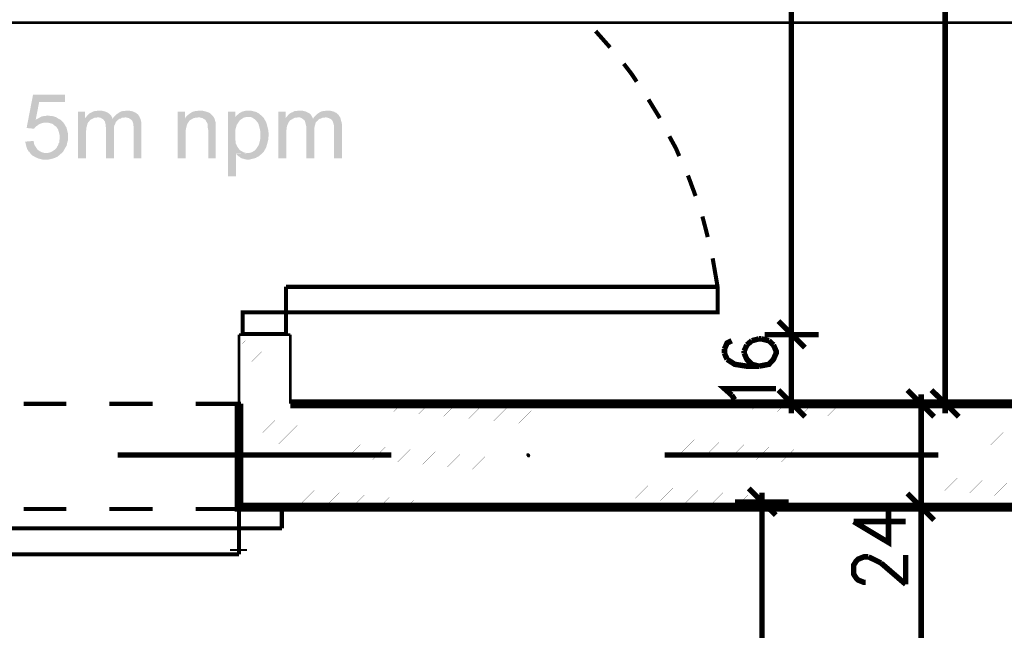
# Model space of a CAD drawing. Header units: millimetres. Extents: x -14047 to 49934, y -21523 to 14989.
# Tile 113 of 256: x 1420 to 1648, y 5582 to 5724. Entities that reach past the tile are written whole.
import ezdxf

# ---------------------------------------------------------------- set-up
doc = ezdxf.new("R2010")
doc.units = ezdxf.units.MM
doc.layers.add('H', color=7, linetype='Continuous')
doc.layers.add('P', color=7, linetype='Continuous')

msp = doc.modelspace()

# ---------------------------------------------------------------- hatches: boundary and pattern name
at = {"layer": 'H', "linetype": 'Continuous'}
for points in [[(1423.156, 5698.711), (1421.391, 5698.886), (1422.891, 5706.65), (1430.3, 5706.65), (1430.3, 5704.885), (1424.301, 5704.885), (1423.506, 5700.826), (1429.33, 5700.741), (1429.595, 5700.476), (1429.945, 5700.121), (1425.891, 5700.121), (1425.451, 5700.121), (1425.096, 5700.036), (1424.741, 5699.946), (1424.476, 5699.856), (1424.301, 5699.771), (1423.951, 5699.506), (1423.686, 5699.331), (1423.421, 5699.066), (1423.156, 5698.801)], [(1436.824, 5701.091), (1434.975, 5701.181), (1435.235, 5701.446), (1435.415, 5701.711), (1435.679, 5701.976), (1435.944, 5702.241), (1436.294, 5702.416), (1436.649, 5702.591), (1436.999, 5702.771), (1437.354, 5702.856), (1437.704, 5702.856), (1438.059, 5702.946), (1438.234, 5702.946), (1438.674, 5702.946), (1439.029, 5702.856), (1439.379, 5702.771), (1439.734, 5702.681), (1440.089, 5702.506), (1440.264, 5702.416), (1440.529, 5702.241), (1440.794, 5701.976), (1441.059, 5701.711), (1441.234, 5701.356), (1437.884, 5701.356), (1437.529, 5701.271), (1437.174, 5701.271)], [(1446.258, 5691.832), (1446.258, 5699.151), (1446.173, 5699.506), (1446.173, 5699.856), (1446.083, 5700.121), (1445.908, 5700.566), (1445.643, 5700.826), (1445.378, 5701.006), (1445.113, 5701.181), (1444.758, 5701.271), (1444.408, 5701.356), (1441.584, 5701.356), (1441.849, 5701.621), (1442.114, 5701.886), (1442.379, 5702.151), (1442.644, 5702.326), (1442.909, 5702.506), (1443.173, 5702.681), (1443.523, 5702.771), (1443.878, 5702.856), (1444.233, 5702.856), (1444.583, 5702.946), (1445.113, 5702.946), (1445.468, 5702.856), (1445.908, 5702.771), (1446.173, 5702.681), (1446.523, 5702.506), (1446.788, 5702.416), (1447.053, 5702.151), (1447.228, 5702.061), (1447.408, 5701.796), (1447.583, 5701.536), (1447.673, 5701.271), (1447.848, 5700.916), (1447.933, 5700.566), (1448.023, 5700.211), (1448.023, 5699.856), (1448.023, 5699.416), (1448.023, 5691.832)], [(1459.841, 5701.006), (1458.166, 5701.091), (1458.341, 5701.446), (1458.606, 5701.711), (1459.136, 5702.151), (1459.396, 5702.326), (1459.661, 5702.506), (1460.016, 5702.681), (1460.371, 5702.771), (1460.631, 5702.856), (1461.076, 5702.856), (1461.426, 5702.946), (1461.601, 5702.946), (1462.046, 5702.946), (1462.396, 5702.856), (1462.751, 5702.771), (1463.101, 5702.681), (1463.366, 5702.591), (1463.806, 5702.416), (1464.071, 5702.241), (1464.336, 5701.976), (1464.601, 5701.711), (1464.866, 5701.356), (1461.251, 5701.356), (1460.896, 5701.271), (1460.546, 5701.271), (1460.191, 5701.181)], [(1471.48, 5701.091), (1469.805, 5701.271), (1469.98, 5701.621), (1470.245, 5701.886), (1470.51, 5702.061), (1470.775, 5702.326), (1471.125, 5702.506), (1471.39, 5702.681), (1471.745, 5702.771), (1472.095, 5702.856), (1472.45, 5702.946), (1472.889, 5702.946), (1473.329, 5702.946), (1473.684, 5702.856), (1474.039, 5702.771), (1474.389, 5702.681), (1474.744, 5702.591), (1475.009, 5702.416), (1475.359, 5702.241), (1475.624, 5701.976), (1475.889, 5701.796), (1476.154, 5701.536), (1472.715, 5701.446), (1472.45, 5701.446), (1472.095, 5701.356), (1471.745, 5701.271)], [(1483.298, 5701.091), (1481.533, 5701.181), (1481.708, 5701.446), (1481.973, 5701.711), (1482.148, 5701.976), (1482.503, 5702.241), (1482.768, 5702.416), (1483.208, 5702.591), (1483.473, 5702.771), (1483.823, 5702.856), (1484.178, 5702.856), (1484.533, 5702.946), (1484.793, 5702.946), (1485.238, 5702.946), (1485.588, 5702.856), (1485.943, 5702.771), (1486.293, 5702.681), (1486.558, 5702.506), (1486.738, 5702.416), (1487.088, 5702.241), (1487.353, 5701.976), (1487.528, 5701.711), (1487.707, 5701.356), (1484.353, 5701.356), (1484.003, 5701.271), (1483.648, 5701.271)], [(1492.732, 5691.832), (1492.732, 5699.151), (1492.732, 5699.506), (1492.642, 5699.856), (1492.557, 5700.121), (1492.377, 5700.566), (1492.202, 5700.826), (1491.937, 5701.006), (1491.587, 5701.181), (1491.232, 5701.271), (1490.882, 5701.356), (1488.057, 5701.356), (1488.322, 5701.621), (1488.587, 5701.886), (1488.852, 5702.151), (1489.117, 5702.326), (1489.382, 5702.506), (1489.732, 5702.681), (1489.997, 5702.771), (1490.352, 5702.856), (1490.702, 5702.856), (1491.057, 5702.946), (1491.587, 5702.946), (1492.027, 5702.856), (1492.377, 5702.771), (1492.732, 5702.681), (1492.997, 5702.506), (1493.262, 5702.416), (1493.527, 5702.151), (1493.702, 5702.061), (1493.877, 5701.796), (1494.057, 5701.536), (1494.232, 5701.271), (1494.317, 5700.916), (1494.407, 5700.566), (1494.497, 5700.211), (1494.582, 5699.856), (1494.582, 5699.416), (1494.582, 5691.832)], [(1429.33, 5700.741), (1423.506, 5700.826), (1423.861, 5701.006), (1424.216, 5701.181), (1424.476, 5701.356), (1424.831, 5701.536), (1425.186, 5701.621), (1425.536, 5701.711), (1425.891, 5701.711), (1426.241, 5701.796), (1426.771, 5701.711), (1427.126, 5701.711), (1427.476, 5701.621), (1427.831, 5701.536), (1428.096, 5701.446), (1428.445, 5701.271), (1428.71, 5701.091), (1429.065, 5700.916)], [(1433.295, 5691.832), (1433.295, 5702.681), (1434.975, 5702.681), (1434.975, 5701.181), (1436.824, 5701.091), (1436.469, 5700.916), (1436.119, 5700.741), (1435.944, 5700.476), (1435.679, 5700.211), (1435.5, 5699.856), (1435.415, 5699.416), (1435.325, 5699.151), (1435.235, 5698.801), (1435.235, 5698.446), (1435.15, 5698.006), (1435.15, 5691.832)], [(1439.824, 5691.832), (1439.824, 5698.886), (1439.734, 5699.331), (1439.734, 5699.681), (1439.644, 5700.036), (1439.559, 5700.386), (1439.379, 5700.651), (1439.119, 5700.916), (1438.854, 5701.091), (1438.499, 5701.271), (1438.149, 5701.356), (1437.884, 5701.356), (1441.234, 5701.356), (1441.324, 5701.006), (1442.909, 5701.006), (1442.644, 5700.826), (1442.379, 5700.566), (1442.204, 5700.386), (1442.029, 5700.121), (1441.939, 5699.771), (1441.764, 5699.506), (1441.674, 5699.066), (1441.674, 5698.711), (1441.674, 5698.271), (1441.674, 5691.832)], [(1442.909, 5701.006), (1441.324, 5701.006), (1441.584, 5701.356), (1444.318, 5701.356), (1443.878, 5701.271), (1443.523, 5701.271), (1443.263, 5701.091)], [(1456.487, 5691.832), (1456.487, 5702.681), (1458.166, 5702.681), (1458.166, 5701.091), (1459.841, 5701.006), (1459.576, 5700.826), (1459.221, 5700.651), (1459.046, 5700.386), (1458.871, 5700.121), (1458.691, 5699.856), (1458.606, 5699.596), (1458.516, 5699.241), (1458.426, 5698.886), (1458.341, 5698.446), (1458.341, 5698.006), (1458.341, 5691.832)], [(1463.546, 5691.832), (1463.546, 5698.446), (1463.456, 5698.886), (1463.456, 5699.241), (1463.456, 5699.596), (1463.366, 5699.946), (1463.281, 5700.121), (1463.101, 5700.386), (1462.926, 5700.741), (1462.661, 5700.916), (1462.221, 5701.181), (1461.866, 5701.271), (1461.516, 5701.356), (1461.251, 5701.356), (1464.866, 5701.356), (1465.041, 5701.006), (1465.131, 5700.651), (1465.221, 5700.301), (1465.306, 5700.036), (1465.306, 5699.771), (1465.306, 5699.416), (1465.306, 5698.976), (1465.306, 5691.832)], [(1468.13, 5687.688), (1468.13, 5702.681), (1469.805, 5702.681), (1469.805, 5701.271), (1471.48, 5701.091), (1471.215, 5700.916), (1470.865, 5700.651), (1470.685, 5700.386), (1470.51, 5700.121), (1470.335, 5699.856), (1470.155, 5699.596), (1470.07, 5699.241), (1469.98, 5698.976), (1469.895, 5698.621), (1469.805, 5698.181), (1469.805, 5697.831), (1469.805, 5697.391), (1469.805, 5696.771), (1469.805, 5696.331), (1469.895, 5695.891), (1469.895, 5695.537), (1469.98, 5695.187), (1470.155, 5694.922), (1470.245, 5694.657), (1470.42, 5694.392), (1470.6, 5694.127), (1470.865, 5693.772), (1471.125, 5693.597), (1471.48, 5693.422), (1471.745, 5693.247), (1472.095, 5693.157), (1472.45, 5693.067), (1472.715, 5693.067), (1469.98, 5692.982), (1469.98, 5687.688)], [(1472.805, 5691.567), (1472.45, 5691.567), (1472.01, 5691.657), (1471.745, 5691.747), (1471.39, 5691.832), (1471.125, 5691.922), (1470.865, 5692.187), (1470.51, 5692.362), (1470.245, 5692.627), (1469.98, 5692.892), (1472.715, 5693.067), (1472.979, 5693.067), (1473.329, 5693.157), (1473.684, 5693.247), (1473.949, 5693.422), (1474.299, 5693.597), (1474.564, 5693.862), (1474.744, 5694.127), (1474.919, 5694.392), (1475.094, 5694.657), (1475.269, 5694.922), (1475.359, 5695.187), (1475.449, 5695.537), (1475.534, 5695.891), (1475.624, 5696.331), (1475.624, 5696.681), (1475.624, 5697.126), (1475.624, 5697.741), (1475.624, 5698.181), (1475.534, 5698.621), (1475.449, 5698.976), (1475.359, 5699.331), (1475.269, 5699.596), (1475.184, 5699.946), (1475.009, 5700.211), (1474.829, 5700.386), (1474.564, 5700.741), (1474.214, 5701.006), (1473.949, 5701.181), (1473.684, 5701.356), (1473.329, 5701.446), (1472.979, 5701.446), (1472.715, 5701.446), (1476.154, 5701.536), (1476.419, 5701.271), (1476.594, 5700.916), (1476.769, 5700.651), (1476.949, 5700.301), (1477.124, 5699.856), (1477.214, 5699.506), (1477.299, 5699.151), (1477.474, 5698.446), (1477.564, 5697.741), (1477.564, 5696.946), (1477.474, 5696.596), (1477.474, 5696.156), (1477.389, 5695.802), (1477.214, 5695.097), (1477.124, 5694.832), (1477.034, 5694.477), (1476.769, 5693.952), (1476.594, 5693.687), (1476.419, 5693.332), (1476.154, 5693.067), (1475.889, 5692.802), (1475.624, 5692.627), (1475.359, 5692.362), (1475.184, 5692.272), (1474.829, 5692.097), (1474.564, 5691.922), (1474.214, 5691.832), (1473.859, 5691.747), (1473.509, 5691.657), (1473.154, 5691.567)], [(1479.859, 5691.832), (1479.859, 5702.681), (1481.533, 5702.681), (1481.533, 5701.181), (1483.298, 5701.091), (1483.033, 5700.916), (1482.678, 5700.741), (1482.413, 5700.476), (1482.238, 5700.211), (1482.063, 5699.856), (1481.883, 5699.416), (1481.798, 5699.151), (1481.798, 5698.801), (1481.708, 5698.446), (1481.708, 5698.006), (1481.708, 5691.832)], [(1486.293, 5691.832), (1486.293, 5698.886), (1486.293, 5699.331), (1486.208, 5699.681), (1486.118, 5700.036), (1486.028, 5700.386), (1485.943, 5700.651), (1485.588, 5700.916), (1485.323, 5701.091), (1485.058, 5701.271), (1484.708, 5701.356), (1484.353, 5701.356), (1487.707, 5701.356), (1487.882, 5701.006), (1489.382, 5701.006), (1489.117, 5700.826), (1488.942, 5700.566), (1488.677, 5700.386), (1488.497, 5700.121), (1488.412, 5699.771), (1488.322, 5699.506), (1488.232, 5699.066), (1488.147, 5698.711), (1488.147, 5698.271), (1488.147, 5691.832)], [(1489.382, 5701.006), (1487.882, 5701.006), (1488.057, 5701.356), (1490.792, 5701.356), (1490.437, 5701.271), (1490.087, 5701.271), (1489.732, 5701.091)], [(1425.891, 5691.567), (1425.536, 5691.567), (1425.096, 5691.567), (1424.741, 5691.657), (1424.391, 5691.747), (1424.036, 5691.832), (1423.686, 5692.012), (1423.421, 5692.097), (1423.156, 5692.272), (1422.801, 5692.452), (1422.536, 5692.717), (1422.276, 5692.982), (1425.891, 5693.067), (1426.241, 5693.067), (1426.596, 5693.157), (1426.946, 5693.247), (1427.301, 5693.422), (1427.566, 5693.597), (1427.831, 5693.772), (1428.096, 5694.037), (1428.36, 5694.302), (1428.535, 5694.657), (1428.71, 5694.922), (1428.8, 5695.272), (1428.975, 5695.537), (1428.975, 5695.976), (1429.065, 5696.331), (1429.065, 5696.681), (1429.065, 5697.126), (1428.975, 5697.566), (1428.885, 5697.916), (1428.8, 5698.181), (1428.71, 5698.536), (1428.535, 5698.801), (1428.36, 5699.066), (1428.181, 5699.241), (1427.916, 5699.416), (1427.651, 5699.681), (1427.391, 5699.856), (1427.036, 5699.946), (1426.681, 5700.036), (1426.331, 5700.121), (1425.976, 5700.121), (1429.945, 5700.121), (1430.12, 5699.856), (1430.3, 5699.596), (1430.475, 5699.241), (1430.65, 5698.976), (1430.74, 5698.621), (1430.825, 5698.271), (1430.915, 5697.916), (1431.005, 5697.566), (1431.005, 5697.211), (1431.005, 5696.506), (1431.005, 5696.156), (1430.915, 5695.802), (1430.825, 5695.447), (1430.74, 5695.097), (1430.65, 5694.742), (1430.475, 5694.477), (1430.3, 5694.127), (1430.12, 5693.862), (1429.945, 5693.507), (1429.595, 5693.067), (1429.33, 5692.892), (1429.065, 5692.627), (1428.8, 5692.452), (1428.535, 5692.187), (1428.27, 5692.097), (1427.916, 5691.922), (1427.301, 5691.747), (1426.946, 5691.657), (1426.506, 5691.567), (1426.156, 5691.567)], [(1422.276, 5692.982), (1422.096, 5693.247), (1421.831, 5693.507), (1421.656, 5693.772), (1421.481, 5694.127), (1421.391, 5694.392), (1421.301, 5694.742), (1421.216, 5695.097), (1421.126, 5695.447), (1421.041, 5695.712), (1422.981, 5695.891), (1423.066, 5695.537), (1423.156, 5695.097), (1423.331, 5694.742), (1423.506, 5694.477), (1423.686, 5694.217), (1423.861, 5693.952), (1424.036, 5693.772), (1424.301, 5693.597), (1424.566, 5693.422), (1424.921, 5693.247), (1425.271, 5693.157), (1425.626, 5693.067), (1425.891, 5693.067)], [(1537.706, 5622.431), (1537.351, 5622.961), (1537.531, 5623.406), (1537.971, 5623.406), (1538.321, 5622.961), (1538.146, 5622.431)]]:
    msp.add_hatch(color=256, dxfattribs=at).paths.add_polyline_path(points)

# ---------------------------------------------------------------- linework, layer by layer
at = {"layer": 'P'}
for points, const_width in [([(1634.618, 5635.84), (1634.618, 5875.957)], 1.27), ([(1598.903, 5860.084), (1598.903, 5651.887)], 1.27), ([(1337.353, 5723.313), (1749.697, 5723.313), (1708.073, 5683.633)], 0.635), ([(1553.489, 5721.373), (1556.838, 5717.584)], 0.95), ([(1560.013, 5713.789), (1561.778, 5711.499), (1563.012, 5709.645)], 0.955), ([(1565.747, 5705.5), (1568.392, 5701.181)], 0.95), ([(1570.596, 5696.946), (1572.096, 5694.217), (1572.891, 5692.362)], 0.955), ([(1574.916, 5687.868), (1576.681, 5683.103)], 0.95), ([(1578.27, 5678.344), (1579.06, 5675.344), (1579.505, 5673.579)], 0.95), ([(1580.65, 5668.64), (1581.795, 5662.026)], 0.95), ([(1481.618, 5662.026), (1581.795, 5662.026)], 0.955), ([(1481.618, 5656.122), (1481.618, 5662.026)], 0.955), ([(1581.795, 5662.026), (1581.795, 5656.122), (1481.618, 5656.122)], 0.95), ([(1481.618, 5651.093), (1471.57, 5651.093), (1471.57, 5656.122), (1481.618, 5656.122)], 0.95), ([(1481.618, 5656.122), (1481.618, 5651.093)], 0.955), ([(1854.633, 5654.887), (1854.633, 5634.87), (1494.582, 5634.87), (1482.593, 5634.87)], 2.065), ([(1595.903, 5654.092), (1602.077, 5647.918)], 1.27), ([(1602.077, 5647.918), (1595.903, 5654.092)], 1.27), ([(1598.903, 5653.122), (1598.903, 5648.713)], 1.27), ([(1598.903, 5648.713), (1598.903, 5653.122)], 1.27), ([(1470.685, 5650.918), (1470.685, 5634.87)], 0.635), ([(1482.593, 5650.918), (1470.685, 5650.918)], 0.635), ([(1470.685, 5648.008), (1473.509, 5650.918)], 0.015), ([(1470.685, 5641.659), (1479.859, 5650.918)], 0.015), ([(1482.593, 5650.918), (1482.593, 5634.87)], 0.635), ([(1585.059, 5649.508), (1584, 5648.978), (1583.385, 5647.568)], 1.27), ([(1589.734, 5649.508), (1588.584, 5648.538)], 1.27), ([(1591.409, 5649.948), (1589.734, 5649.508)], 1.27), ([(1591.938, 5649.948), (1591.409, 5649.948)], 1.27), ([(1593.703, 5649.508), (1591.938, 5649.948)], 1.27), ([(1592.728, 5650.918), (1605.252, 5650.918)], 1.27), ([(1605.252, 5650.918), (1592.728, 5650.918)], 1.27), ([(1594.758, 5648.538), (1593.703, 5649.508)], 1.27), ([(1598.903, 5650.123), (1598.903, 5635.84)], 1.27), ([(1583.385, 5647.568), (1583.385, 5646.598)], 1.27), ([(1588.584, 5648.538), (1587.969, 5647.123)], 1.27), ([(1591.409, 5643.599), (1593.703, 5644.038), (1594.758, 5645.183), (1595.378, 5646.598), (1595.378, 5647.123), (1594.758, 5648.538)], 1.27), ([(1470.685, 5635.31), (1482.593, 5647.213)], 0.015), ([(1583.385, 5646.598), (1584, 5645.183)], 1.27), ([(1584, 5645.183), (1585.764, 5644.038), (1588.584, 5643.599), (1591.409, 5643.599)], 1.27), ([(1587.969, 5647.123), (1587.969, 5646.598)], 1.27), ([(1587.969, 5646.598), (1588.584, 5645.183), (1589.734, 5644.038), (1591.409, 5643.599)], 1.27), ([(1470.685, 5628.96), (1482.593, 5640.864)], 0.015), ([(1585.059, 5636.894), (1583.385, 5638.394), (1595.378, 5638.394)], 1.27), ([(1585.764, 5635.84), (1585.059, 5636.894)], 1.27), ([(1595.903, 5638.044), (1602.077, 5631.87)], 1.27), ([(1598.903, 5637.074), (1598.903, 5632.665)], 1.27), ([(1632.058, 5631.87), (1625.889, 5638.044)], 1.27), ([(1629.063, 5632.665), (1629.063, 5637.074)], 1.27), ([(1631.443, 5638.044), (1637.792, 5631.87)], 1.27), ([(1634.618, 5637.074), (1634.618, 5632.665)], 1.27), ([(1430.65, 5634.87), (1420.687, 5634.87)], 0.95), ([(1450.667, 5634.87), (1440.614, 5634.87)], 0.95), ([(1470.685, 5627.726), (1470.685, 5634.87), (1460.631, 5634.87)], 0.95), ([(1470.685, 5634.87), (1470.685, 5610.883), (1494.582, 5610.883)], 2.065), ([(1470.685, 5622.611), (1482.853, 5634.87)], 0.015), ([(1470.685, 5616.262), (1489.202, 5634.87)], 0.015), ([(1471.745, 5611.058), (1495.551, 5634.87)], 0.015), ([(1478.094, 5611.058), (1501.901, 5634.87)], 0.015), ([(1484.443, 5611.058), (1508.43, 5634.87)], 0.015), ([(1490.792, 5611.058), (1514.779, 5634.87)], 0.015), ([(1497.141, 5611.058), (1521.128, 5634.87)], 0.015), ([(1503.49, 5611.058), (1527.477, 5634.87)], 0.015), ([(1509.84, 5611.058), (1533.826, 5634.87)], 0.015), ([(1516.189, 5611.058), (1540.175, 5634.87)], 0.015), ([(1522.713, 5611.058), (1546.525, 5634.87)], 0.015), ([(1529.062, 5611.058), (1552.874, 5634.87)], 0.015), ([(1535.411, 5611.058), (1559.223, 5634.87)], 0.015), ([(1541.76, 5611.058), (1565.572, 5634.87)], 0.015), ([(1548.109, 5611.058), (1571.921, 5634.87)], 0.015), ([(1554.459, 5611.058), (1578.27, 5634.87)], 0.015), ([(1560.808, 5611.058), (1584.794, 5634.87)], 0.015), ([(1567.157, 5611.058), (1591.144, 5634.87)], 0.015), ([(1573.506, 5611.058), (1597.493, 5634.87)], 0.015), ([(1579.855, 5611.058), (1603.842, 5634.87)], 0.015), ([(1586.204, 5611.058), (1610.191, 5634.87)], 0.015), ([(1592.728, 5634.87), (1605.252, 5634.87)], 1.27), ([(1592.728, 5611.058), (1616.54, 5634.87)], 0.015), ([(1599.078, 5611.058), (1622.889, 5634.87)], 0.015), ([(1605.427, 5611.058), (1629.238, 5634.87)], 0.015), ([(1611.776, 5611.058), (1635.588, 5634.87)], 0.015), ([(1618.125, 5611.058), (1641.937, 5634.87)], 0.015), ([(1635.233, 5634.87), (1622.714, 5634.87)], 1.27), ([(1624.474, 5611.058), (1648.286, 5634.87)], 0.015), ([(1628.444, 5634.87), (1640.792, 5634.87)], 1.27), ([(1629.063, 5634.075), (1629.063, 5611.853)], 1.27), ([(1630.823, 5611.058), (1654.81, 5634.87)], 0.015), ([(1637.172, 5611.058), (1661.159, 5634.87)], 0.015), ([(1643.522, 5611.058), (1667.508, 5634.87)], 0.015), ([(1442.554, 5622.961), (1506.045, 5622.961)], 1.27), ([(1569.536, 5622.961), (1633.028, 5622.961)], 1.27), ([(1470.685, 5610.443), (1470.685, 5617.762)], 0.95), ([(1595.288, 5609.028), (1589.029, 5615.202)], 1.27), ([(1592.113, 5609.823), (1592.113, 5614.232)], 1.27), ([(1625.889, 5614.058), (1632.058, 5607.883)], 1.27), ([(1632.058, 5607.883), (1625.889, 5614.058)], 1.27), ([(1629.063, 5613.088), (1629.063, 5608.678)], 1.27), ([(1629.063, 5608.678), (1629.063, 5613.088)], 1.27), ([(1470.685, 5605.944), (1470.685, 5610.883), (1480.648, 5610.883), (1480.648, 5605.944)], 0.95), ([(1494.582, 5610.883), (2114.593, 5610.883), (2114.593, 5311.063)], 2.065), ([(1598.288, 5612.028), (1585.854, 5612.028)], 1.27), ([(1592.113, 5611.233), (1592.113, 5452.949)], 1.27), ([(1622.714, 5610.883), (1635.233, 5610.883)], 1.27), ([(1635.233, 5610.883), (1622.714, 5610.883)], 1.27), ([(1420.687, 5610.443), (1430.65, 5610.443)], 0.955), ([(1440.614, 5610.443), (1450.667, 5610.443)], 0.95), ([(1460.631, 5610.443), (1470.685, 5610.443)], 0.955), ([(1613.366, 5607.533), (1621.48, 5602.679), (1621.48, 5609.913)], 1.27), ([(1629.063, 5610.088), (1629.063, 5311.853)], 1.27), ([(1613.366, 5607.533), (1625.449, 5607.533)], 1.27), ([(1410.633, 5605.944), (1470.685, 5605.944)], 0.955), ([(1470.685, 5599.949), (1410.633, 5599.949), (1410.633, 5605.944)], 0.95), ([(1480.648, 5605.944), (1470.685, 5605.944)], 0.955), ([(1470.685, 5605.944), (1470.685, 5599.949)], 0.95), ([(1468.57, 5600.919), (1472.54, 5600.919)], 0.475), ([(1616.185, 5593.42), (1615.745, 5593.42), (1614.425, 5593.95), (1613.981, 5594.39), (1613.366, 5595.36), (1613.366, 5597.39), (1613.981, 5598.36), (1614.425, 5598.8), (1615.745, 5599.329), (1616.805, 5599.329)], 1.27), ([(1616.805, 5599.329), (1617.95, 5598.8), (1619.715, 5597.92)], 1.27), ([(1625.449, 5592.98), (1625.449, 5599.769)], 1.27), ([(1619.715, 5597.92), (1625.449, 5592.98)], 1.27)]:
    msp.add_lwpolyline(points, dxfattribs=dict(at, const_width=const_width))

doc.saveas('drawing.dxf')
